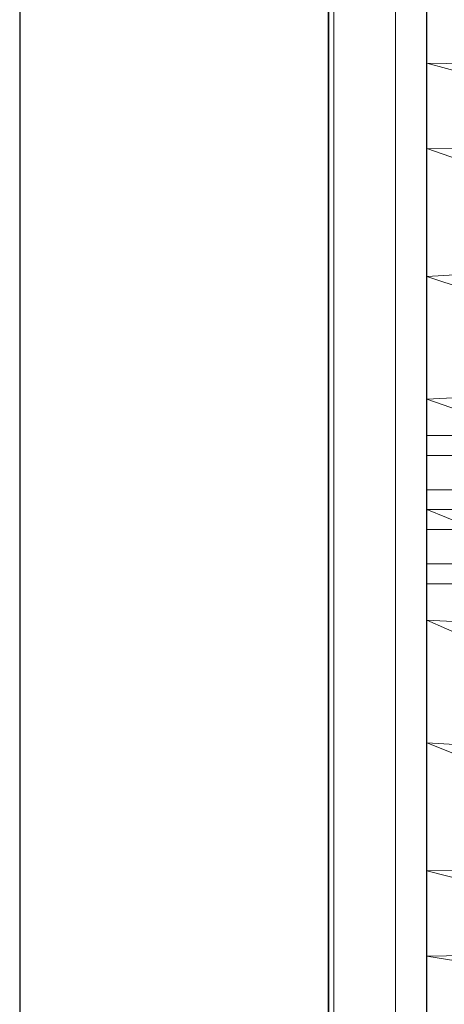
# Model space of a CAD drawing. Header units: metres. Extents: x 391.1 to 427.5, y 12.7 to 28.4.
# Tile 29 of 139: x 404.337 to 404.474, y 26.38 to 26.699. Entities that reach past the tile are written whole.
import ezdxf

# ---------------------------------------------------------------- set-up
doc = ezdxf.new("R2010")
doc.units = ezdxf.units.M
doc.layers.add('01_SUELOS', color=7, linetype='Continuous', lineweight=25, true_color=0x007f00)
for name, color, linetype, lineweight in [('02_MOBILIARIO', 7, 'Continuous', 18), ('A-DETL-____-MBND', 7, 'Continuous', 18), ('A-GENM-____-OTLN', 7, 'Continuous', 18), ('A-WALL-____-MCUT', 7, 'Continuous', 25), ('A-WALL-____-OTLN', 7, 'Continuous', 25)]:
    doc.layers.add(name, color=color, linetype=linetype, lineweight=lineweight)

# ---------------------------------------------------------------- blocks, each defined once
blk = doc.blocks.new('Family - Rentamans P1-154566-04_ELEC_P1')
at = {"layer": 'A-DETL-____-MBND', "color": 253, "true_color": 0xaaaaaa}
for p, q in [((0, 0.36146), (0, 0.00406)), ((0, 0.35008), (0, 0.32734)), ((0, 0.32734), (0, 0.29972)), ((0.10273, 0.32574), (0, 0.32734)), ((0, 0.32734), (0.10273, 0.29924)), ((0, 0.29972), (0, 0.2583)), ((0.10273, 0.29924), (0, 0.29972)), ((0, 0.29972), (0.10273, 0.26415)), ((0.10273, 0.26415), (0, 0.2583)), ((0, 0.2583), (0, 0.2185)), ((0, 0.2583), (0.10273, 0.22395)), ((0.10273, 0.22395), (0, 0.2185)), ((0, 0.2185), (0, 0.18276)), ((0, 0.2185), (0.10273, 0.18276)), ((0, 0.20033), (0, 0.20676)), ((0, 0.20676), (0.02, 0.20676)), ((0, 0.20676), (0.02, 0.20676)), ((0, 0.20676), (0, 0.20033)), ((0, 0.20033), (0, 0.18919)), ((0.02, 0.20033), (0, 0.20033)), ((0, 0.18919), (0, 0.20033)), ((0, 0.20033), (0.02, 0.20033)), ((0, 0.18919), (0.02, 0.18919)), ((0, 0.18919), (0, 0.17633)), ((0, 0.17633), (0, 0.18919)), ((0, 0.18919), (0.02, 0.18919)), ((0, 0.18276), (0, 0.14702)), ((0, 0.18276), (0.10273, 0.14157)), ((0.10273, 0.18276), (0, 0.18276)), ((0, 0.17633), (0.02, 0.17633)), ((0, 0.17633), (0, 0.16519)), ((0, 0.16519), (0, 0.17633)), ((0, 0.17633), (0.02, 0.17633)), ((0, 0.16519), (0.02, 0.16519)), ((0, 0.16519), (0, 0.15876)), ((0, 0.15876), (0, 0.16519)), ((0, 0.16519), (0.02, 0.16519)), ((0, 0.15876), (0.02, 0.15876)), ((0, 0.15876), (0.02, 0.15876)), ((0, 0.14702), (0, 0.10722)), ((0.10273, 0.14157), (0, 0.14702)), ((0, 0.14702), (0.10273, 0.10137)), ((0, 0.10722), (0, 0.06579)), ((0.10273, 0.10137), (0, 0.10722)), ((0, 0.10722), (0.10273, 0.06628)), ((0.10273, 0.06628), (0, 0.06579)), ((0, 0.06579), (0, 0.03818)), ((0, 0.06579), (0.10273, 0.03978)), ((0.10273, 0.03978), (0, 0.03818)), ((0, 0.03818), (0, 0.01543)), ((0, 0.03818), (0.10273, 0.02147))]:
    blk.add_line(p, q, dxfattribs=at)
blk = doc.blocks.new('Family - LONDR55-XX_ZZ-ARQ-CAA-M3D-Londres55-154669-04_ELEC_P1')
at = {"layer": 'A-GENM-____-OTLN', "color": 253, "true_color": 0xaaaaaa}
for p, q in [((0.6, 0.03), (0, 0.03)), ((0.6, 0.03), (0, 0.03)), ((0, 0.01), (0.6, 0.01)), ((0, 0.01), (0.6, 0.01)), ((0.6, 0.01), (0, 0.01)), ((0, 0.01), (0.6, 0.01)), ((0, 0), (0.6, 0)), ((0.6, 0), (0, 0))]:
    blk.add_line(p, q, dxfattribs=at)
blk = doc.blocks.new('Family - Mirall P1-154670-04_ELEC_P1')
blk.add_blockref('Family - LONDR55-XX_ZZ-ARQ-CAA-M3D-Londres55-154669-04_ELEC_P1', (0, 0))
blk = doc.blocks.new('Family - Envans P1-154705-04_ELEC_P1')
at = {"layer": 'A-WALL-____-MCUT', "color": 253, "true_color": 0xaaaaaa}
for p, q in [((4.55879, 0.1), (0, 0.1)), ((0, 0), (4.55879, 0))]:
    blk.add_line(p, q, dxfattribs=at)
at = {"layer": 'A-WALL-____-OTLN', "color": 253, "true_color": 0xaaaaaa}
for p, q in [((4.55879, 0.1), (0, 0.1)), ((0, 0), (4.55879, 0))]:
    blk.add_line(p, q, dxfattribs=at)
at = {"layer": 'A-WALL-____-OTLN', "color": 253, "lineweight": 18, "true_color": 0xaaaaaa}
blk.add_line((0, 0), (4.55879, 0), dxfattribs=at)
blk = doc.blocks.new('Family - LONDR55-XX_ZZ-ARQ-CAA-M3D-Londres55-154745-04_ELEC_P1')
at = {"layer": '01_SUELOS', "color": 9, "true_color": 0xaad4aa}
for p, q in [((0, 2.1), (0, 0)), ((0, 0), (0, 2.1))]:
    blk.add_line(p, q, dxfattribs=at)
blk = doc.blocks.new('Family - LONDR55-XX_ZZ-ARQ-CAA-M3D-Londres55-155045-04_ELEC_P1')
at = {"layer": '01_SUELOS', "color": 9, "true_color": 0xaad4aa}
for p, q in [((6.1394, 11.05385), (6.1394, 14.95764)), ((6.1394, 14.95764), (6.1394, 11.05385))]:
    blk.add_line(p, q, dxfattribs=at)
blk = doc.blocks.new('LONDR55-XX_ZZ-ARQ-CAA-M3D-Londres55_ifc-1-04_ELEC_P1')
at = {"layer": '01_SUELOS', "color": 253, "lineweight": 18, "true_color": 0xaaaaaa}
for name, p in [('Family - LONDR55-XX_ZZ-ARQ-CAA-M3D-Londres55-155045-04_ELEC_P1', (398.29721, 13.12061)), ('Family - LONDR55-XX_ZZ-ARQ-CAA-M3D-Londres55-154745-04_ELEC_P1', (404.43662, 25.92946))]:
    blk.add_blockref(name, p, dxfattribs=at)
at = {"layer": '02_MOBILIARIO', "color": 253, "lineweight": 18, "true_color": 0xaaaaaa}
blk.add_blockref('Family - Rentamans P1-154566-04_ELEC_P1', (404.46838, 26.35771), dxfattribs=at)
at = {"layer": 'A-GENM-____-OTLN', "color": 253, "lineweight": 18, "true_color": 0xaaaaaa, "rotation": 90}
blk.add_blockref('Family - Mirall P1-154670-04_ELEC_P1', (404.46831, 26.22386), dxfattribs=at)
at = {"layer": 'A-WALL-____-OTLN', "color": 253, "lineweight": 18, "true_color": 0xaaaaaa, "rotation": 90}
blk.add_blockref('Family - Envans P1-154705-04_ELEC_P1', (404.43662, 23.51946), dxfattribs=at)

msp = doc.modelspace()

# ---------------------------------------------------------------- block references
at = {"lineweight": 5}
msp.add_blockref('LONDR55-XX_ZZ-ARQ-CAA-M3D-Londres55_ifc-1-04_ELEC_P1', (0, 0), dxfattribs=at)

doc.saveas('drawing.dxf')
